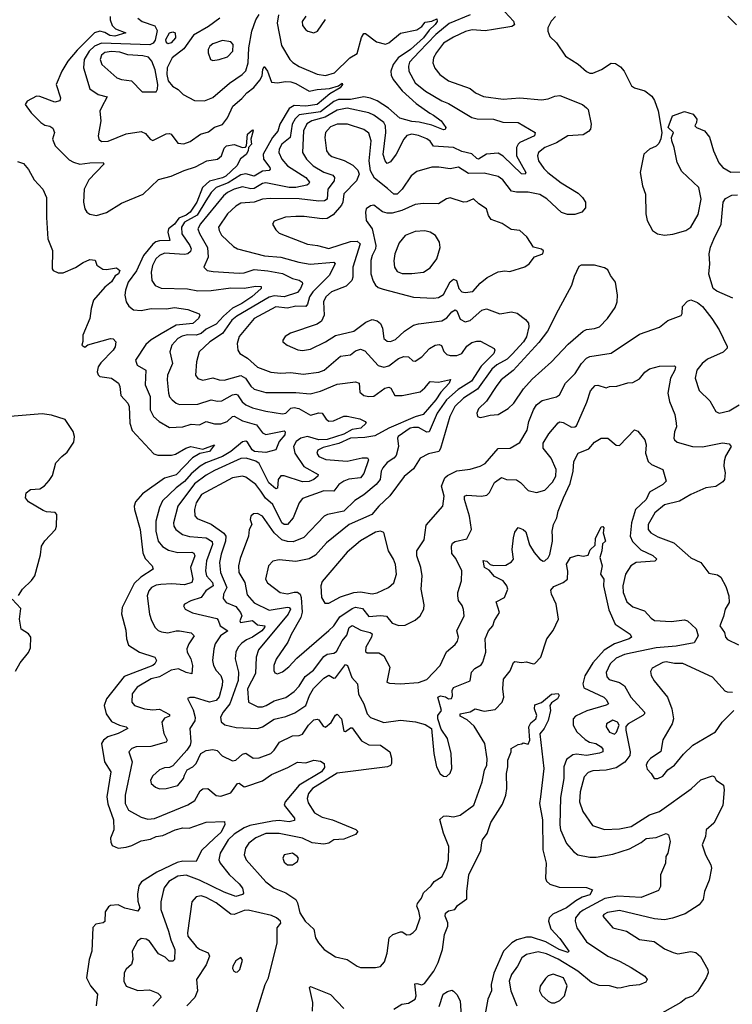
# Model space of a CAD drawing. Extents: x 1468344 to 1613994, y 525695 to 643861.
# Tile 98 of 256: x 1493193 to 1497484, y 624485 to 630415. Entities that reach past the tile are written whole.
import ezdxf

# ---------------------------------------------------------------- set-up
doc = ezdxf.new("R2010")
doc.units = 0

msp = doc.modelspace()

# ---------------------------------------------------------------- linework, layer by layer
at = {"layer": '0CON10XD'}
for points in [[(1496115, 630462.3), (1496167.1, 630407.1), (1496171.4, 630385), (1496155.9, 630374.1), (1496045, 630355.3), (1495995, 630348.6), (1495916.7, 630353.3), (1495876.5, 630343.5), (1495805, 630310), (1495745, 630272.7), (1495702.6, 630217.4), (1495683.8, 630185), (1495681.5, 630155), (1495693.1, 630123.1), (1495721.9, 630085), (1495775, 630047.3), (1495905, 630000), (1495937.5, 629975), (1495985, 629953.3), (1496105, 629937.1), (1496205, 629943.8), (1496335, 629933.1), (1496375, 629938.2), (1496415, 629955.4), (1496445, 629957.7), (1496581.2, 629905), (1496605.8, 629885), (1496615, 629873.3), (1496634.2, 629785.8), (1496629.2, 629755), (1496618.7, 629741.3), (1496585, 629722.5), (1496492.9, 629715), (1496425, 629672.6), (1496354.1, 629645.9), (1496316.4, 629615), (1496310, 629595), (1496316.2, 629565), (1496348.3, 629518.3), (1496373.7, 629493.7), (1496452.4, 629432.4), (1496555, 629370), (1496582, 629345), (1496599.2, 629315), (1496599.1, 629280.9), (1496577.5, 629255), (1496535, 629241.4), (1496491.1, 629241.1), (1496455, 629254.4), (1496366.8, 629336.8), (1496325, 629361.2), (1496255, 629377.1), (1496185, 629375.5), (1496155, 629382.2), (1496101.3, 629451.3), (1496075, 629470), (1495990.2, 629490.3), (1495895, 629489.3), (1495835, 629527.6), (1495785, 629517.7), (1495717.4, 629527.4), (1495673.6, 629526.4), (1495585, 629500.6), (1495550, 629475), (1495496.1, 629395), (1495465, 629363.8), (1495445, 629363.6), (1495407.5, 629397.5), (1495330.3, 629460.3), (1495304.6, 629505), (1495297.5, 629565), (1495310.3, 629685), (1495295, 629732.2), (1495265, 629754), (1495166.2, 629785), (1495103.8, 629786.2), (1495065, 629768.8), (1495033.6, 629735), (1495031.2, 629705), (1495041.2, 629625), (1495054.3, 629604.3), (1495071.7, 629591.7), (1495146.9, 629566.9), (1495199.6, 629539.6), (1495229.8, 629509.7), (1495237.7, 629485), (1495220.4, 629445), (1495144.8, 629365.2), (1495139.6, 629315), (1495131.6, 629298.4), (1495080.4, 629239.6), (1495045, 629218.2), (1495015, 629214.7), (1494905, 629230), (1494855, 629229.5), (1494792.5, 629225), (1494725, 629201.2), (1494714.4, 629184.4), (1494735, 629150), (1494755, 629130), (1494925, 629063.8), (1494985.9, 629055.9), (1495055, 629036.6), (1495185, 629080), (1495225, 629080.5), (1495242.4, 629065), (1495199.1, 628925), (1495198.6, 628865), (1495192.2, 628845), (1495159.3, 628810.7), (1495071.1, 628775), (1495037.3, 628745), (1495022.2, 628715), (1495026.2, 628635), (1495010.5, 628599.5), (1494985, 628580.4), (1494823.7, 628526.3), (1494792.3, 628507.7), (1494777.5, 628485), (1494777.5, 628475), (1494804.4, 628454.4), (1494867, 628427), (1494895, 628422.9), (1494945, 628430.4), (1495034.6, 628475.4), (1495095, 628512.5), (1495205, 628540), (1495277.6, 628592.4), (1495315, 628608.8), (1495345, 628601.5), (1495365.4, 628585.4), (1495377.9, 628557.9), (1495386.5, 628495), (1495405, 628478.2), (1495425, 628476.8), (1495455, 628488.5), (1495510, 628540), (1495565, 628574.4), (1495595, 628583.3), (1495735, 628601.1), (1495765, 628618.8), (1495795, 628654.5), (1495815, 628666.5), (1495825, 628660.8), (1495845, 628612.1), (1495875, 628595.3), (1495905, 628602.9), (1495975, 628664.6), (1496003.8, 628673.8), (1496085, 628644.4), (1496155, 628655.5), (1496188.3, 628648.3), (1496238.9, 628608.9), (1496256.5, 628586.5), (1496258.9, 628565), (1496244.7, 628505), (1496225.8, 628475), (1496159.1, 628400.9), (1496128.9, 628371.1), (1496065, 628336), (1496035, 628311.1), (1495950.2, 628189.8), (1495865, 628135.7), (1495813.9, 628085), (1495782.1, 628025), (1495727.6, 627832.4), (1495716.7, 627813.3), (1495655, 627799.2), (1495605, 627774.4), (1495565, 627709.4), (1495507.1, 627662.9), (1495422.6, 627547.4), (1495354.6, 627485), (1495314.3, 627435.7), (1495176.3, 627373.7), (1495040, 627265), (1494975, 627190), (1494935, 627166.9), (1494855, 627151.1), (1494755, 627161.1), (1494716.3, 627153.7), (1494691.9, 627125), (1494673.5, 627045), (1494685, 627022.5), (1494760.8, 626965), (1494805, 626956.6), (1494845, 626967), (1494865, 626966.2), (1494880.8, 626955), (1494888.8, 626935), (1494892.9, 626847.1), (1494885.7, 626814.3), (1494827.6, 626712.4), (1494808.5, 626665), (1494736.3, 626563.7), (1494724.1, 626525), (1494722.7, 626495), (1494730.2, 626480.2), (1494745, 626475.5), (1494775, 626486.5), (1494813.1, 626516.9), (1494861.2, 626568.8), (1495054.8, 626735.2), (1495083.8, 626765), (1495120.8, 626819.2), (1495195, 626869.6), (1495215, 626877), (1495257.9, 626867.9), (1495295, 626820), (1495365, 626826.7), (1495401.9, 626821.9), (1495435, 626779.4), (1495475, 626765.7), (1495515, 626767.5), (1495575, 626797.8), (1495604.6, 626825.4), (1495625.5, 626864.5), (1495629.1, 626890.9), (1495610, 626985), (1495617.1, 627065), (1495607.5, 627115), (1495584, 627185), (1495584.6, 627215), (1495628.7, 627281.3), (1495640, 627370), (1495741.1, 627485), (1495747.9, 627545), (1495733.2, 627605), (1495753.6, 627655), (1495769.6, 627670.4), (1495825, 627698.8), (1495905, 627707.3), (1495965, 627726.4), (1495995, 627742.9), (1496075, 627832.5), (1496145.4, 627834.6), (1496205, 627868.6), (1496248, 627942), (1496258.2, 627995), (1496285.9, 628065), (1496304.1, 628095), (1496338.8, 628121.2), (1496425, 628143.6), (1496443.1, 628155), (1496480, 628225), (1496537.7, 628285), (1496575.4, 628345), (1496605, 628376.9), (1496625, 628386.7), (1496755, 628407.5), (1496925, 628520), (1497045, 628564), (1497095, 628603.8), (1497175, 628633.3), (1497182.5, 628645), (1497183.3, 628686.7), (1497215, 628720), (1497235, 628727.5), (1497275, 628712.5), (1497305, 628686.7), (1497361.2, 628615), (1497405, 628546.2), (1497453, 628447), (1497452.5, 628437.5), (1497428.3, 628411.7), (1497335, 628370), (1497302.9, 628345), (1497270, 628305), (1497260.5, 628255), (1497285, 628182.5), (1497349, 628119), (1497385, 628055.5), (1497405, 628045.4), (1497465, 628059.6), (1497525, 628094.5)], [(1493904.4, 630425), (1493931.4, 630405), (1494007.4, 630377.4), (1494020.4, 630350.4), (1494009, 630291), (1493996, 630274), (1493975.8, 630264.2), (1493685.8, 630274.2), (1493643.5, 630256.5), (1493611, 630225), (1493581.3, 630175), (1493576.4, 630125), (1493615, 629998), (1493665, 629964.4), (1493720.6, 629950.6), (1493684.8, 629885.2), (1493676.3, 629863.7), (1493680.9, 629805), (1493664.5, 629715), (1493670.5, 629695), (1493685, 629681.8), (1493725, 629682.7), (1493835, 629727.3), (1493925, 629742.5), (1493949.6, 629729.6), (1493978, 629695), (1493995, 629687.5), (1494075, 629726.7), (1494095, 629730), (1494105.8, 629725), (1494145, 629671.4), (1494182, 629668), (1494219.2, 629680.8), (1494282.5, 629725), (1494329.6, 629740.4), (1494365, 629768.5), (1494415, 629782.9), (1494445, 629824.3), (1494476.2, 629895), (1494530.1, 629939.9), (1494559.7, 629975), (1494603.6, 630006.4), (1494639.2, 630050.8), (1494652.5, 630077.5), (1494656.4, 630115), (1494665, 630132.5), (1494685.9, 630105), (1494708.7, 630038.7), (1494745, 630035.3), (1494792.9, 630042.9), (1494825, 630041.6), (1494855, 630031.2), (1494935, 629984.3), (1494985, 629995.2), (1495059.1, 630000.9), (1495112.4, 630017.6), (1495135, 630032.5), (1495137.5, 630025), (1495122.5, 630005), (1495060.6, 629969.4), (1494985, 629904.3), (1494915, 629893.2), (1494845, 629898.3), (1494815, 629880), (1494760, 629785), (1494746.9, 629743.1), (1494715.1, 629704.9), (1494659, 629605), (1494660.5, 629575), (1494699.1, 629525), (1494701.8, 629515), (1494695, 629506.7), (1494655, 629502.7), (1494605, 629473.1), (1494555, 629487.6), (1494525, 629480.2), (1494447.8, 629432.2), (1494375.2, 629405), (1494345.6, 629374.4), (1494314.5, 629325), (1494262.1, 629237.9), (1494185.6, 629195), (1494167.4, 629165), (1494169.8, 629125), (1494217.1, 629055), (1494225.2, 629035), (1494222, 629018), (1494205, 629005.7), (1494185, 629001.5), (1494065, 629008.6), (1494033.8, 628995), (1494012.2, 628975), (1493991.8, 628935), (1493984.5, 628895), (1493987.8, 628845), (1494008, 628815), (1494045, 628797.9), (1494203.6, 628793.6), (1494265, 628782.5), (1494345, 628784.7), (1494465, 628799.3), (1494545, 628798.6), (1494615, 628809.7), (1494647.4, 628807.4), (1494647.3, 628795), (1494591.2, 628745), (1494530.3, 628705), (1494475, 628677.7), (1494420.4, 628629.6), (1494375, 628581.5), (1494315, 628550.2), (1494285, 628525.2), (1494255, 628515.7), (1494203.7, 628516.3), (1494170.9, 628509.1), (1494145.8, 628494.2), (1494108.5, 628455), (1494096.9, 628415), (1494112.4, 628345), (1494083.8, 628275), (1494080.8, 628245), (1494088.8, 628165), (1494095, 628144.2), (1494110.6, 628125), (1494134.2, 628105), (1494155, 628097.9), (1494265, 628099.4), (1494345, 628125.3), (1494385, 628116.7), (1494410.5, 628119.5), (1494474.1, 628155.9), (1494495, 628158.8), (1494505, 628154.6), (1494532.9, 628112.9), (1494554.5, 628094.5), (1494595, 628077.2), (1494675, 628057.5), (1494775, 628040.7), (1494795, 628046), (1494825, 628075.3), (1494845, 628078.9), (1494873.1, 628073.1), (1494945, 628033.8), (1494995, 628046.8), (1495014.6, 628044.6), (1495039.1, 628009.1), (1495055, 627997.8), (1495082, 627998), (1495145, 628026.7), (1495165, 628027.3), (1495240.8, 628010.8), (1495273.3, 627995), (1495280, 627985), (1495246.2, 627955), (1495195, 627947.1), (1495145, 627918.5), (1495045, 627886.4), (1494995, 627885.1), (1494925, 627903.8), (1494885.4, 627894.6), (1494858.2, 627875), (1494841, 627845), (1494849.3, 627805), (1494903.8, 627723.8), (1494990, 627675), (1494988.6, 627665), (1494964.5, 627645), (1494935, 627633), (1494895, 627631.6), (1494785, 627667.1), (1494765, 627667.5), (1494749.7, 627645), (1494745, 627593.8), (1494735, 627588.9), (1494693, 627625), (1494635, 627742.8), (1494615, 627755.9), (1494556, 627775), (1494525, 627772), (1494365, 627699.8), (1494315, 627672.6), (1494245, 627618.7), (1494145.3, 627485), (1494119.2, 627385), (1494121.3, 627365), (1494134, 627344), (1494173.5, 627313.5), (1494215, 627301.6), (1494315, 627293.8), (1494352.2, 627272.2), (1494354.1, 627255), (1494318.1, 627155), (1494311.1, 627095), (1494318.6, 627065), (1494353.9, 627025), (1494357, 627005), (1494314.3, 626975), (1494285, 626935.3), (1494224.2, 626915.8), (1494186.2, 626895), (1494178.8, 626885), (1494190, 626865), (1494232.9, 626842.9), (1494379.1, 626809.1), (1494388.8, 626798.8), (1494400, 626765), (1494446.9, 626735), (1494402.4, 626705), (1494370.9, 626655), (1494362.5, 626625), (1494354.7, 626555), (1494359.6, 626525), (1494375, 626495.7), (1494404.2, 626464.2), (1494414.6, 626435), (1494412.9, 626405), (1494395, 626335.7), (1494375.6, 626315), (1494335.8, 626304.2), (1494245, 626331.9), (1494216.7, 626333.3), (1494203.3, 626326.7), (1494237.7, 626257.7), (1494248.8, 626211.2), (1494247, 626193), (1494217.9, 626145), (1494223.9, 626065), (1494220.4, 626045), (1494200, 626015), (1494115, 625921.9), (1494095, 625911.5), (1494065, 625909.6), (1494035, 625897.9), (1493995, 625860.5), (1493981.1, 625835), (1493984.6, 625814.6), (1494011.7, 625791.7), (1494035, 625783.3), (1494074.4, 625784.4), (1494145, 625803.1), (1494178.9, 625845), (1494185.4, 625864.6), (1494202.3, 625897.7), (1494235, 625914.6), (1494255, 625934.6), (1494284.6, 625995), (1494315, 626013.1), (1494355, 626020.4), (1494383, 626013), (1494412, 625982), (1494475, 625951.1), (1494495, 625955.6), (1494535, 625991.4), (1494555, 625996.9), (1494597.8, 625967.8), (1494635, 625968.5), (1494705.2, 625994.8), (1494726, 626015), (1494756.6, 626063.4), (1494835, 626100.9), (1494875, 626103.1), (1494895, 626112.3), (1494931.9, 626165), (1494965, 626197.1), (1494985, 626202.2), (1494995, 626198.6), (1495020.3, 626160.3), (1495035, 626154.6), (1495067.5, 626182.5), (1495095, 626227.1), (1495105, 626232.9), (1495130.9, 626205), (1495145, 626130), (1495155, 626127.1), (1495185, 626150.8), (1495195, 626149.2), (1495250.8, 626070.8), (1495295, 626047.5), (1495365.7, 626045), (1495421.2, 626005), (1495432.3, 625967.7), (1495432.5, 625935), (1495425, 625922.5), (1495407.5, 625915), (1495104.1, 625875.9), (1494956.1, 625785), (1494931.6, 625755), (1494924.7, 625725), (1494929.1, 625699.1), (1494967.7, 625637.7), (1495015, 625611.1), (1495075.6, 625595.6), (1495217.2, 625537.2), (1495229.2, 625525), (1495215, 625507.1), (1495145, 625480), (1495085, 625476), (1495054.7, 625455.3), (1495025, 625448.9), (1494955, 625457.4), (1494895, 625484.8), (1494755, 625513.2), (1494675, 625512.5), (1494615, 625487.4), (1494573.1, 625455), (1494553.2, 625425), (1494544.6, 625385), (1494556.5, 625355), (1494675, 625221.5), (1494725.6, 625185), (1494795.7, 625155.7), (1494856.7, 625115), (1494866.7, 625095), (1494880, 625035), (1494911.2, 624985), (1494965, 624936.7), (1494974.4, 624885), (1494991.4, 624855), (1495026, 624815), (1495095, 624771.4), (1495165, 624754.2), (1495224.5, 624714.5), (1495245, 624707.1), (1495335, 624705.7), (1495365, 624712.5), (1495388.9, 624741.1), (1495406.3, 624793.7), (1495418, 624885), (1495440, 624905), (1495485, 624920.8), (1495495, 624922), (1495525, 624904), (1495545, 624906), (1495563.2, 624916.8), (1495579.4, 624935), (1495604.5, 625005), (1495596.6, 625046.6), (1495583.3, 625075), (1495587.6, 625092.4), (1495611.4, 625125), (1495625, 625156.2), (1495671.1, 625198.9), (1495687.8, 625225), (1495737.1, 625255), (1495762.1, 625307.9), (1495774.5, 625355), (1495777.5, 625435), (1495745.4, 625515), (1495722.4, 625597.6), (1495745, 625617.5), (1495765, 625620.8), (1495805, 625614.6), (1495845, 625623.6), (1495926.5, 625685), (1495978.5, 625825), (1495992.2, 625895), (1496005.5, 625925), (1496007.6, 625962.4), (1495993.8, 626055), (1495929.3, 626159.3), (1495887.2, 626197.2), (1495845, 626220.9), (1495844.6, 626235), (1495904.5, 626245.5), (1495935, 626265.3), (1495989.3, 626249.3), (1496055, 626260), (1496097.5, 626305), (1496108.8, 626335), (1496101.8, 626385), (1496106.7, 626443.3), (1496146.6, 626493.4), (1496165.7, 626544.3), (1496175, 626550), (1496215, 626544.2), (1496245, 626547.5), (1496285, 626536), (1496295, 626538), (1496331.2, 626575), (1496367.1, 626685), (1496405, 626735.7), (1496438, 626805), (1496423.1, 626895), (1496394.2, 626955), (1496390.3, 626979.7), (1496408.5, 627001.5), (1496466, 627025), (1496491.4, 627045), (1496494.4, 627094.4), (1496485.8, 627135), (1496510, 627175), (1496555, 627190), (1496585, 627183.3), (1496615, 627190), (1496627.8, 627222.2), (1496658.9, 627251.1), (1496659.4, 627290.6), (1496695, 627361.4), (1496705, 627361.9), (1496710.5, 627355), (1496706.2, 627325), (1496719.4, 627275), (1496702, 627258), (1496698, 627215), (1496685.7, 627175), (1496700, 627125), (1496690.6, 627075), (1496709.4, 627045), (1496708.9, 627005), (1496739.7, 626859.7), (1496778.9, 626775), (1496868.8, 626715), (1496876.2, 626695), (1496863.3, 626685), (1496775, 626655.3), (1496711.7, 626618.3), (1496645, 626541.3), (1496595, 626463.3), (1496584.1, 626415), (1496590.6, 626390.6), (1496710, 626335), (1496725, 626321.1), (1496738.1, 626295), (1496723.9, 626286.1), (1496607.2, 626252.8), (1496540.2, 626219.8), (1496525.4, 626204.6), (1496525.5, 626165), (1496546.8, 626126.8), (1496598.8, 626078.8), (1496623.7, 626063.7), (1496661.9, 626055), (1496695, 626035.8), (1496705, 626022), (1496704.5, 626005), (1496685, 625996.5), (1496605, 625982.7), (1496545, 625990.6), (1496523, 625987), (1496485, 625958.5), (1496468.6, 625915), (1496469, 625845), (1496449.6, 625729.6), (1496444.7, 625565), (1496449.7, 625535), (1496485, 625454.2), (1496528, 625405), (1496553.8, 625385), (1496625, 625370.4), (1496665, 625370.6), (1496765, 625388.4), (1496865, 625421.2), (1496935, 625458.5), (1496966.1, 625483.9), (1497025, 625489.6), (1497085, 625514.2), (1497098.8, 625505), (1497110.5, 625465), (1497094.7, 625395.3), (1497084.4, 625375), (1497081.8, 625335), (1497051.1, 625265), (1497050.5, 625195), (1497039.8, 625170.2), (1496935, 625127.1), (1496795, 625136.3), (1496717.1, 625122.9), (1496585, 625051), (1496563.3, 625035), (1496539.6, 625005), (1496537.3, 624985), (1496548.5, 624945), (1496605, 624860.8), (1496733.7, 624773.7), (1496805, 624745.4), (1496875, 624706.9), (1496956.7, 624655), (1496971.2, 624635), (1496962.3, 624617.7), (1496925, 624601.1), (1496865, 624596.8), (1496815, 624584.4), (1496795, 624582.5), (1496744.6, 624595.4), (1496683, 624597)], [(1493738.4, 630435), (1493737.7, 630415), (1493750.3, 630380.3), (1493770.5, 630360.5), (1493831.2, 630335), (1493765, 630315.2), (1493735, 630320.7), (1493705, 630337.6), (1493675, 630345.6), (1493643.5, 630336.5)], [(1494398.1, 630425), (1494330.5, 630375), (1494238.9, 630321.1), (1494180.5, 630239.5), (1494111.8, 630185), (1494081.6, 630125), (1494079.7, 630085), (1494086.9, 630046.9), (1494112.9, 630015), (1494146.2, 629995), (1494177.5, 629965), (1494245, 629928.1), (1494305, 629925.5), (1494355, 629947.1), (1494457, 630033), (1494533.4, 630085), (1494555, 630107.7), (1494568.8, 630155), (1494572.3, 630245), (1494590, 630345), (1494614, 630415), (1494635, 630447.1)], [(1494750.9, 630445), (1494743.4, 630395), (1494768.6, 630258.6), (1494819.6, 630175), (1494836.7, 630156.7), (1494875, 630132.8), (1494985, 630087.5), (1495035, 630078.4), (1495087.8, 630095), (1495180.8, 630185), (1495225, 630210.6), (1495251.7, 630308.3), (1495265, 630331.9), (1495275, 630332.2), (1495340.7, 630280.7), (1495395, 630267.5), (1495415, 630276.2), (1495485, 630334.6), (1495585, 630354.6), (1495615.2, 630374.8), (1495635, 630400.6), (1495675, 630406.2), (1495705, 630420), (1495706.8, 630405), (1495695, 630385.6), (1495658.5, 630351.5), (1495624, 630305), (1495545.4, 630234.6), (1495471.8, 630185), (1495441, 630145), (1495428.4, 630105), (1495430.1, 630080.1), (1495441.4, 630055), (1495495.6, 629985.6), (1495580, 629910), (1495661.8, 629851.8), (1495685, 629840.9), (1495731.1, 629805), (1495758.1, 629765), (1495755.4, 629754.6), (1495745, 629751.8), (1495675, 629779.1), (1495598.7, 629798.7), (1495555, 629801.1), (1495481.5, 629821.5), (1495412.8, 629882.8), (1495345, 629925.7), (1495305, 629943.3), (1495265, 629950.2), (1495185.5, 629934.5), (1495113.5, 629935), (1495085, 629921.9), (1495005, 629859.3), (1494875, 629842.4), (1494851.6, 629818.4), (1494833.4, 629785), (1494820.7, 629705), (1494772.3, 629665), (1494755.3, 629635), (1494752.6, 629615), (1494772, 629575), (1494806, 629535), (1494915.5, 629465), (1494937.2, 629437.2), (1494932.5, 629425), (1494921.3, 629418.7), (1494855, 629404.4), (1494815, 629404.8), (1494675, 629433.1), (1494655, 629428.4), (1494605, 629397.6), (1494585, 629395.9), (1494535, 629408.1), (1494484.7, 629394.7), (1494445.1, 629374.9), (1494420.8, 629355), (1494280.8, 629185), (1494265.9, 629155), (1494275, 629126.7), (1494323.4, 629043.4), (1494328.1, 628985), (1494302.5, 628925), (1494321.2, 628905), (1494357.4, 628897.4), (1494515, 628887.8), (1494545, 628890.7), (1494605, 628909.8), (1494688, 628902), (1494775, 628885.8), (1494835, 628855.3), (1494875.3, 628845.3), (1494894, 628835), (1494895.5, 628825), (1494883.2, 628795), (1494865, 628772), (1494785, 628745.9), (1494725, 628751), (1494695.6, 628744.4), (1494500.6, 628629.4), (1494469.6, 628605), (1494414.9, 628525.1), (1494336.9, 628475), (1494272.7, 628415), (1494257.7, 628355), (1494251.9, 628275), (1494265, 628253.3), (1494295, 628242.9), (1494355, 628258.5), (1494395, 628246.4), (1494425, 628244.6), (1494525, 628271.4), (1494552.1, 628255), (1494585, 628207.1), (1494605, 628188.9), (1494675, 628169.4), (1494855, 628169.3), (1494942, 628162), (1495005, 628177.9), (1495105, 628220), (1495215, 628234.6), (1495237.8, 628225), (1495240.9, 628170.9), (1495265, 628150.9), (1495295, 628144.6), (1495325, 628148.5), (1495391.4, 628195), (1495415, 628201.2), (1495427.5, 628195), (1495451.9, 628151.9), (1495495, 628150.6), (1495605, 628174.6), (1495633.2, 628196.8), (1495665, 628236), (1495715, 628230.9), (1495787.3, 628247.3), (1495778.2, 628225), (1495728.4, 628171.6), (1495697.8, 628125), (1495622.2, 628037.8), (1495575, 628023.4), (1495415, 627955.1), (1495332.2, 627907.8), (1495272, 627898), (1495185, 627894.1), (1495115, 627862.6), (1495021, 627839), (1494987.9, 627822.1), (1494981.8, 627805), (1494993.5, 627785), (1495036.5, 627766.5), (1495165, 627756), (1495255, 627776), (1495286.9, 627776.9), (1495294.2, 627764.2), (1495265, 627680.8), (1495244.2, 627655.8), (1495175, 627647.1), (1495144.4, 627635), (1495114.8, 627615.2), (1495085, 627575.4), (1495025, 627577.1), (1494895, 627531.5), (1494875, 627504.2), (1494839.2, 627415), (1494805, 627374.6), (1494785, 627374.7), (1494771.6, 627385), (1494717.2, 627495), (1494673.3, 627533.3), (1494644.6, 627574.6), (1494615, 627615.3), (1494555, 627659.6), (1494535, 627664.7), (1494475, 627655.2), (1494287.7, 627555), (1494255.3, 627505), (1494244.7, 627464.7), (1494247.5, 627427.5), (1494260.6, 627410.6), (1494345, 627376), (1494422.1, 627322.1), (1494435.2, 627305.2), (1494433, 627275), (1494405.2, 627195), (1494396.7, 627145), (1494402.3, 627085), (1494441.1, 626995), (1494419.2, 626955), (1494418.9, 626928.9), (1494436.7, 626905), (1494495, 626881.1), (1494522, 626845), (1494529.7, 626825), (1494517.9, 626795), (1494522.2, 626785), (1494595, 626796.4), (1494625, 626769.5), (1494668.6, 626765), (1494667.8, 626755), (1494650.5, 626735), (1494595, 626695.1), (1494559.5, 626680.5), (1494531, 626659), (1494509.1, 626635), (1494495.3, 626605), (1494490.7, 626565), (1494510.3, 626485), (1494509, 626435), (1494458.1, 626295), (1494417.9, 626245), (1494402.2, 626215), (1494406.7, 626186.7), (1494428.8, 626168.8), (1494497.4, 626152.6), (1494625, 626146.2), (1494655, 626156.2), (1494725, 626202.7), (1494795, 626218.8), (1494850.4, 626239.6), (1494915, 626284.6), (1494937.1, 626345), (1494962.7, 626387.3), (1495025, 626449.2), (1495055, 626466.5), (1495085, 626448.6), (1495095, 626451.9), (1495155, 626531.4), (1495165.9, 626525.9), (1495193.8, 626453.8), (1495226.9, 626415), (1495232.8, 626352.8), (1495265.9, 626295), (1495285, 626234.4), (1495305, 626212.5), (1495385, 626182.5), (1495485.4, 626195.4), (1495576.3, 626186.3), (1495635, 626170.8), (1495673.3, 626145), (1495686, 625995), (1495702.5, 625915), (1495725, 625872), (1495745, 625858.8), (1495763.6, 625856.4), (1495785, 625876.7), (1495795.7, 625905), (1495791.4, 625995), (1495768.8, 626085), (1495731.4, 626141.4), (1495710, 626205), (1495710.8, 626225), (1495732.2, 626255), (1495711.4, 626335), (1495726.8, 626343.2), (1495756.9, 626336.9), (1495775, 626325.5), (1495792.5, 626327.5), (1495798.3, 626341.7), (1495796.2, 626375), (1495805, 626393.3), (1495905, 626432.5), (1495913.3, 626485), (1495933.4, 626506.6), (1495971.5, 626528.5), (1495982.5, 626545), (1496000.4, 626605), (1495996.4, 626685), (1496015.3, 626734.7), (1496041.8, 626765), (1496052.8, 626797.2), (1496081.4, 626845), (1496061.7, 626908.3), (1496111.9, 626935), (1496131.5, 626985), (1496126.5, 627005), (1496103.3, 627035), (1496052, 627062), (1496019.3, 627099.3), (1495990.8, 627115), (1495983, 627157), (1496005, 627153.7), (1496025, 627133.5), (1496045, 627127.4), (1496120.7, 627129.3), (1496155, 627149.5), (1496165.4, 627165), (1496159.2, 627225), (1496165.6, 627295), (1496175, 627327.5), (1496195, 627357.5), (1496225, 627344.5), (1496240.6, 627330.6), (1496263, 627253), (1496291.3, 627205), (1496325, 627165.5), (1496345, 627154.5), (1496355, 627156.5), (1496375, 627173.3), (1496385.6, 627194.4), (1496401.2, 627275), (1496400.2, 627300.3), (1496399.5, 627335), (1496407.6, 627375), (1496428.1, 627415), (1496435.8, 627455), (1496466.9, 627535), (1496507.7, 627622.2), (1496525.4, 627695), (1496529.1, 627755), (1496555.5, 627804.5), (1496619.9, 627830.1), (1496655, 627870), (1496695, 627894.3), (1496735, 627894.2), (1496785, 627852), (1496805, 627850), (1496895, 627944), (1496915, 627937.5), (1496957.8, 627885), (1496965.4, 627855), (1496960.4, 627805), (1496978.2, 627755), (1496996.4, 627736.4), (1497066, 627705), (1497086.1, 627636.1), (1497065.8, 627615), (1496985, 627568.6), (1496965, 627525.7), (1496901.2, 627465), (1496877, 627385), (1496868, 627305), (1496882.4, 627272.4), (1496932.8, 627222.8), (1497005, 627187.3), (1497030, 627165), (1497016.5, 627153.5), (1496905, 627145.7), (1496873.4, 627125), (1496841.2, 627075), (1496824.7, 627005), (1496826.5, 626965), (1496849.3, 626909.3), (1496885, 626878.8), (1496954.4, 626855), (1496995, 626809.5), (1497015, 626796.8), (1497115, 626790.3), (1497195, 626799.4), (1497214.2, 626794.2), (1497265.5, 626745.5), (1497279.2, 626705), (1497255, 626662.5), (1497145, 626641.1), (1497025, 626632.5), (1496880.9, 626600.9), (1496835, 626591.9), (1496785, 626569.5), (1496747.4, 626535), (1496723.4, 626483.4), (1496727.7, 626457.7), (1496741.8, 626441.8), (1496805, 626423.9), (1496835, 626402.9), (1496873.8, 626333.8), (1496955.6, 626245), (1496955.6, 626235), (1496945.7, 626225), (1496856.4, 626173.6), (1496842.9, 626157.1), (1496841.8, 626135), (1496868.1, 626005), (1496867.6, 625982.4), (1496836, 625944), (1496785, 625909.4), (1496725, 625894.1), (1496645, 625890.9), (1496615, 625881.1), (1496592.3, 625855), (1496566.8, 625765), (1496563.8, 625703.8), (1496583.3, 625645), (1496642, 625562), (1496715, 625536.8), (1496805, 625541.2)], [(1495906.4, 630443.6), (1495778.1, 630391.9), (1495698.4, 630325), (1495598.2, 630221.8), (1495540.8, 630159.2), (1495534.2, 630135), (1495535.3, 630105), (1495575, 630035.5), (1495636.2, 629985), (1495735, 629926.4), (1495775, 629910.8), (1495915, 629825.3), (1495948.5, 629818.5), (1496045, 629816.4), (1496101.6, 629798.4), (1496195, 629795.5), (1496297.5, 629735), (1496292.2, 629715), (1496205, 629674.6), (1496193.8, 629665), (1496185.2, 629644.8), (1496184.8, 629594.8), (1496241.2, 629495), (1496235.9, 629484.1), (1496215, 629486.2), (1496105, 629593.8), (1496075, 629611.8), (1496004.1, 629605.9), (1495956, 629575), (1495945, 629578.5), (1495916.2, 629606.2), (1495855, 629620.2), (1495805, 629644.8), (1495685, 629653.3), (1495663.6, 629683.6), (1495645, 629696.9), (1495595, 629717.3), (1495555, 629724.6), (1495525, 629717.1), (1495505, 629696.2), (1495459.6, 629605), (1495425, 629559.4), (1495405, 629549.2), (1495394.2, 629564.2), (1495382.3, 629602.2), (1495397, 629735), (1495394.8, 629775), (1495385.8, 629795), (1495325, 629839.7), (1495295, 629853.7), (1495165, 629882.3), (1495105, 629870.3), (1495031.4, 629828.6), (1494952.1, 629805), (1494922.1, 629787.9), (1494901.3, 629745), (1494895.6, 629614.4), (1494920, 629575), (1494960.8, 629535), (1495025, 629496.2), (1495077.7, 629477.7), (1495089.1, 629465), (1495086.1, 629445), (1495048.1, 629395), (1495045, 629333.5), (1495028.8, 629325), (1494995, 629322.4), (1494875, 629336.6), (1494701.5, 629338.5), (1494655, 629333.2), (1494605, 629315.6), (1494525, 629310.3), (1494495, 629291.8), (1494444.7, 629245), (1494390.5, 629165), (1494393.5, 629145), (1494408.1, 629118.1), (1494479.8, 629049.8), (1494504.6, 629034.6), (1494667, 628993), (1494765, 628985.3), (1494874.6, 628955.4), (1494942.5, 628942.5), (1495084.6, 628954.6), (1495092.7, 628945), (1495057.3, 628875), (1494957.7, 628775), (1494938.4, 628745), (1494925, 628701.1), (1494915, 628687.8), (1494855, 628689.3), (1494805, 628678.5), (1494735, 628685.9), (1494604, 628615), (1494515, 628506), (1494501.8, 628465), (1494506.7, 628425), (1494518.6, 628405), (1494565, 628376.2), (1494625, 628322.5), (1494705, 628291.8), (1494765, 628286.8), (1494825, 628290), (1494899.4, 628279.4), (1494995, 628291.2), (1495027.3, 628305), (1495125, 628389.3), (1495185, 628395.6), (1495215, 628421.5), (1495245, 628430.8), (1495271.4, 628421.4), (1495351.8, 628331.8), (1495385, 628321.8), (1495415, 628331.1), (1495474.4, 628375), (1495505, 628386.7), (1495535, 628385.4), (1495561.1, 628361.1), (1495575, 628357.5), (1495615, 628385.4), (1495661.1, 628435), (1495695, 628454.6), (1495717.8, 628457.8), (1495732.5, 628452.5), (1495746, 628416), (1495765, 628398.9), (1495785, 628392.5), (1495825, 628392.1), (1495854.7, 628405.3), (1495885, 628448.9), (1495915, 628470), (1495945, 628479.1), (1495968.2, 628478.2), (1496050, 628435), (1496054, 628424), (1496047.3, 628405), (1495971.4, 628328.6), (1495913.1, 628236.9), (1495832.2, 628187.8), (1495763.7, 628126.3), (1495706.2, 628045), (1495658.1, 627931.9), (1495645, 627930.6), (1495595, 627958.3), (1495565, 627959.5), (1495545, 627954.8), (1495472.7, 627905), (1495468.8, 627895), (1495474.7, 627845), (1495459, 627791), (1495446, 627774), (1495405, 627747.7), (1495379.1, 627715), (1495369.4, 627695), (1495362.6, 627645), (1495340, 627615), (1495265, 627553.1), (1495210.7, 627519.3), (1495145, 627454.2), (1495045.4, 627434.6), (1495025.4, 627424.6), (1494904, 627296), (1494839.5, 627270.5), (1494805, 627272), (1494772, 627282), (1494724.5, 627324.5), (1494654.7, 627424.7), (1494625, 627441.1), (1494601.3, 627438.7), (1494584, 627425), (1494580, 627405), (1494590.6, 627375), (1494575.6, 627345), (1494570.8, 627305), (1494520.1, 627169.9), (1494510.4, 627125), (1494513.2, 627085), (1494549.5, 627025), (1494561.7, 626951.7), (1494605, 626902.3), (1494695, 626858.9), (1494806, 626876), (1494815.6, 626875), (1494822.8, 626865), (1494809.8, 626835), (1494630.5, 626619.5), (1494617.4, 626575), (1494613.2, 626476.8), (1494565.4, 626385), (1494570, 626305), (1494626, 626276), (1494655, 626275.9), (1494677.8, 626285), (1494725, 626313.2), (1494795, 626332.9), (1494845, 626368.4), (1494875, 626400), (1494911.4, 626458.6), (1494962, 626498), (1495025, 626578.8), (1495045, 626593.9), (1495085, 626599.7), (1495100.4, 626609.6), (1495135, 626673.8), (1495162.6, 626707.4), (1495177.1, 626755), (1495195, 626767.1), (1495247.5, 626737.5), (1495303.4, 626723.4), (1495315.3, 626715.3), (1495310.9, 626695), (1495277.7, 626635), (1495275, 626610), (1495285, 626602.2), (1495355, 626602.5), (1495385, 626584), (1495422.4, 626515), (1495404, 626425), (1495418.8, 626418.8), (1495484.4, 626414.4), (1495595, 626423.3), (1495645, 626440.5), (1495723.8, 626526.2), (1495762.3, 626607.8), (1495815, 626651.9), (1495829.1, 626670.9), (1495834.7, 626695), (1495826.1, 626735), (1495868.8, 626825), (1495865, 626863.3), (1495856.9, 626886.9), (1495836, 626916), (1495830.4, 626945), (1495831.1, 626965), (1495852.3, 627035), (1495854.6, 627095), (1495819.1, 627169.1), (1495795, 627200), (1495792.5, 627245), (1495798.7, 627261.3), (1495815, 627271.9), (1495885, 627289.2), (1495914.3, 627345), (1495901.2, 627425), (1495871.2, 627525), (1495871.1, 627545), (1495885, 627551.5), (1495974.6, 627545.4), (1496005, 627551.8), (1496022.7, 627567.3), (1496052, 627628), (1496095, 627656.7), (1496125, 627646.5), (1496185, 627642.7), (1496207.6, 627627.6), (1496255, 627579.1), (1496305, 627566.9), (1496355, 627581.1), (1496400.9, 627629.1), (1496420.4, 627665), (1496422.7, 627705), (1496393.1, 627775), (1496345.3, 627835), (1496345.9, 627865), (1496380, 627920), (1496435, 627987.5), (1496445, 627992.1), (1496465, 627988), (1496515, 627961.1), (1496535, 627962.2), (1496545, 627969.4), (1496608.9, 628111.1), (1496630.7, 628179.3), (1496657.6, 628212.4), (1496675, 628214.5), (1496725, 628196.9), (1496745, 628206.4), (1496787.9, 628207.9), (1496855, 628226.9), (1496885, 628229.2), (1496925, 628251.4), (1496958.1, 628291.9), (1496985, 628311.5), (1497045, 628327.5), (1497135, 628331.2), (1497141.2, 628325), (1497136.9, 628305), (1497112.2, 628255), (1497096.2, 628165), (1497104.7, 628114.7), (1497137.6, 628037.6), (1497145.4, 627985.4), (1497146.9, 627963.1), (1497136.3, 627933.7), (1497132.2, 627895), (1497135, 627883.8), (1497151.3, 627871.3), (1497245, 627844.1), (1497305, 627842.9), (1497425, 627866.5), (1497465, 627860), (1497476.7, 627845), (1497443.8, 627786.2), (1497435, 627756.7), (1497433.8, 627725), (1497441.5, 627685), (1497436.2, 627645), (1497427.7, 627632.3), (1497385, 627603.1), (1497325, 627594.5), (1497233.8, 627556.2), (1497165.2, 627514.8), (1497075, 627492.2), (1497018.1, 627445), (1496977.3, 627375), (1496978.2, 627345), (1496993.9, 627323.9), (1497035, 627300.4), (1497131.1, 627265), (1497233.4, 627173.4), (1497295, 627145.8), (1497324.2, 627105), (1497342.3, 627082.3), (1497395, 627071.2), (1497415, 627056.7), (1497445, 627000.8), (1497463.7, 626945), (1497464.1, 626905), (1497441.1, 626865), (1497430.5, 626819.5), (1497407.8, 626765), (1497437.3, 626725), (1497443.1, 626695), (1497455, 626682.1), (1497520.3, 626650.3)], [(1494915, 630436), (1494893.1, 630405), (1494895, 630380), (1494915, 630354), (1494927.5, 630345), (1494965, 630336.2), (1494986.7, 630345), (1495034.1, 630415.9)], [(1496420, 630435), (1496393.9, 630406.1), (1496373.6, 630366.4), (1496373.3, 630345), (1496384.4, 630314.4), (1496425.6, 630275.6), (1496478.8, 630195), (1496555, 630146.7), (1496605, 630102.5), (1496625, 630092.9), (1496645, 630093.1), (1496696.7, 630115), (1496755, 630154), (1496780.9, 630150.9), (1496810.3, 630130.3), (1496832.5, 630105), (1496876.8, 630016.8), (1496895, 630004.4), (1496956.9, 629986.9), (1496998.6, 629955), (1497015, 629928.8), (1497036.7, 629866.7), (1497059.1, 629735), (1497052.6, 629697.4), (1497040.5, 629669.5), (1497026.1, 629653.9), (1496984.5, 629635.5), (1496950.8, 629605), (1496930, 629495), (1496943.1, 629415), (1496961.4, 629365), (1496964, 629245), (1496971.2, 629205), (1497003.8, 629145), (1497034, 629125), (1497075, 629117.2)], [(1497508.8, 630385), (1497456.8, 630436.8)], [(1493643.5, 630336.5), (1493538.1, 630231.9), (1493482.5, 630165), (1493447.3, 630105), (1493413.3, 630025), (1493439.2, 629945), (1493434, 629926), (1493405, 629918.6), (1493315, 629952), (1493295, 629953.8), (1493238, 629925), (1493226, 629905), (1493261.5, 629855), (1493320.6, 629795), (1493345, 629780), (1493375, 629774.3), (1493391.7, 629761.7), (1493401.9, 629735), (1493390, 629695), (1493405.8, 629655), (1493490.4, 629570.4), (1493516, 629556), (1493555.3, 629545.3), (1493616.2, 629553.8), (1493695.7, 629555), (1493698.9, 629545), (1493608.8, 629451.2), (1493581.9, 629395), (1493577.1, 629315), (1493584.2, 629275), (1493598, 629255), (1493615, 629244.4), (1493655, 629235.6), (1493715, 629254.2), (1493805, 629310), (1493936.6, 629363.4), (1494028.3, 629451.7), (1494105, 629472.2), (1494182.4, 629507.6), (1494252.2, 629527.8), (1494320.8, 629565), (1494385, 629575.3), (1494409, 629595), (1494425, 629641.3), (1494438.8, 629655), (1494485, 629663.4), (1494535, 629645.7), (1494552.5, 629647.5), (1494558.8, 629655), (1494563.9, 629725), (1494595, 629751.2), (1494598.6, 629745), (1494585.6, 629695), (1494589.1, 629665), (1494570, 629645), (1494568.9, 629625), (1494556.9, 629603.1), (1494522.3, 629577.7), (1494499.5, 629535), (1494435, 629473), (1494415, 629462.7), (1494335, 629442.5), (1494294.6, 629404.6), (1494258.6, 629315), (1494218.8, 629255), (1494195, 629237), (1494151.1, 629218.9), (1494125, 629183.7), (1494089.3, 629155), (1494084.4, 629135), (1494096.2, 629085), (1494035, 629083.3), (1494013, 629077), (1493995, 629063.8), (1493939.1, 628995), (1493896.7, 628903.3), (1493846.9, 628835), (1493829.1, 628785), (1493825.3, 628755), (1493834.7, 628714.7), (1493850.3, 628690.3), (1493878.5, 628668.5), (1493925, 628663.1), (1493985.3, 628674.7), (1494076.8, 628673.2), (1494125, 628681.1), (1494205, 628669.4), (1494273.3, 628643.3), (1494277.5, 628635), (1494270, 628615), (1494235, 628585.5), (1494135, 628574.8), (1494045, 628522), (1493985, 628487.5), (1493951.7, 628458.3), (1493891.1, 628365), (1493900, 628335), (1493951.9, 628305), (1493948.1, 628215), (1493977.9, 628145), (1493978.8, 628065), (1493997.9, 628025), (1494032.2, 627995), (1494095, 627958.5), (1494175, 627962.2), (1494225, 627978), (1494275.4, 627974.6), (1494315, 627995.5), (1494365, 627980), (1494405, 627980.8), (1494442.3, 627995), (1494475, 628024.7), (1494485, 628026.6), (1494535, 627999.8), (1494618.9, 627975), (1494655, 627927.5), (1494675, 627916.6), (1494785, 627939.3), (1494792.1, 627932.1), (1494789.4, 627915), (1494756.2, 627875), (1494735, 627824.3), (1494675, 627808.2), (1494606.7, 627815), (1494593.5, 627825), (1494565, 627871.1), (1494555, 627876.7), (1494535, 627872.5), (1494465.1, 627814.9), (1494413.8, 627785), (1494313.8, 627746.2), (1494278.8, 627725), (1494225, 627679.6), (1494185, 627633.5), (1494134.2, 627595.8), (1494052.3, 627517.7), (1494033.8, 627476.2), (1494011.9, 627395), (1494012.9, 627335), (1494026.2, 627275), (1494052.3, 627242.3), (1494089.4, 627219.4), (1494145, 627206.2), (1494228.6, 627208.6), (1494242.5, 627202.5), (1494247.8, 627185), (1494221.9, 627115), (1494236.5, 627045), (1494228.9, 627025), (1494185, 627011.3), (1494108.1, 627018.1), (1494043.3, 627013.3), (1494015, 627009.8), (1493987.5, 626995), (1493969.7, 626975), (1493960.3, 626945), (1493974, 626834), (1493986, 626796), (1494009.1, 626755), (1494026.4, 626736.4), (1494047.7, 626727.8), (1494085, 626721.1), (1494135, 626734.2), (1494155, 626733.7), (1494225, 626721.8), (1494242.9, 626705), (1494210.7, 626655), (1494199.3, 626625), (1494201.8, 626605), (1494223.4, 626565), (1494234.1, 626525), (1494228.8, 626475), (1494195, 626482.7), (1494148.8, 626505), (1494105, 626498.1), (1494035, 626457.9), (1493984.5, 626445), (1493900.5, 626395), (1493870, 626355), (1493868.5, 626305), (1493885, 626283.8), (1493945, 626263.6), (1493995, 626258.2), (1494035, 626261.4), (1494095, 626230), (1494095, 626220.6), (1494065, 626208.2), (1494048.9, 626185), (1494057.6, 626135), (1494060.8, 626115), (1494080.9, 626075), (1494075, 626062.7), (1493983.1, 626036.9), (1493895, 626035.3), (1493869.2, 626025), (1493849.4, 626005), (1493870.8, 625945), (1493827.7, 625745), (1493827.6, 625695), (1493847.5, 625655), (1493925, 625611.5), (1493965, 625600.4), (1494005, 625604.7), (1494205, 625686.8), (1494248.5, 625711.5), (1494280, 625770), (1494295, 625782.7), (1494325, 625783.9), (1494375, 625743.2), (1494405, 625738.8), (1494465, 625759.2), (1494505, 625815.4), (1494515, 625816.5), (1494545, 625795.4), (1494555, 625796.7), (1494655, 625831.2), (1494709.8, 625869.8), (1494808.5, 625911.5), (1494865, 625943.6), (1494915, 625938.8), (1494965, 625954.2), (1495005, 625949.4), (1495025.8, 625935), (1495028.3, 625911.7), (1495010, 625885), (1494875.8, 625804.2), (1494791.1, 625705), (1494785.5, 625685), (1494846.9, 625605), (1494848.1, 625591.9), (1494815.9, 625584.1), (1494755, 625591), (1494715, 625587.9), (1494578.8, 625561.2), (1494545, 625547.8), (1494485, 625509.8), (1494448.4, 625475), (1494399.3, 625395), (1494391.5, 625355), (1494400.9, 625335), (1494455, 625266.4), (1494515, 625210.4), (1494533.6, 625185), (1494540, 625155), (1494534.5, 625145.5), (1494495, 625133.2), (1494425, 625159.3), (1494275, 625233.3), (1494195, 625261.7), (1494145, 625257.2), (1494091.8, 625225), (1494063.6, 625186.4), (1494056, 625164), (1494042.6, 625102.6), (1494042.9, 625055), (1494089.6, 624925), (1494102.1, 624872.1), (1494127.3, 624815), (1494124.4, 624755), (1494115, 624744.6), (1494092.9, 624745), (1494068.7, 624768.7), (1494029.1, 624789.1), (1493975, 624865.3), (1493955, 624876.9), (1493925, 624881.2), (1493901.5, 624865), (1493870.6, 624805), (1493873.8, 624755), (1493866, 624725), (1493833.2, 624696.8), (1493822.7, 624675), (1493819.3, 624625), (1493835, 624594.4), (1493905, 624567.7), (1493975, 624571.3), (1494025, 624551.5), (1494041.5, 624535), (1494043.3, 624525), (1493995, 624474.4)], [(1494085, 630270), (1494075, 630281.1), (1494072.7, 630295), (1494095, 630335.7), (1494115, 630342.5), (1494128.6, 630335), (1494130.3, 630305), (1494105, 630274.8), (1494085, 630270)], [(1494355, 630169.2), (1494395, 630174.3), (1494445, 630190.6), (1494475.8, 630225), (1494477.5, 630265), (1494465, 630282.5), (1494415, 630290), (1494355, 630270), (1494337.5, 630255), (1494328.6, 630235), (1494328.1, 630215), (1494342, 630175), (1494355, 630169.2)], [(1493930.8, 629980.8), (1494015, 629981.2), (1494023.1, 629996.9), (1494025.4, 630025.4), (1494007.7, 630112.3), (1493988.9, 630165), (1493968.5, 630188.5), (1493935, 630197.8), (1493845, 630202.5), (1493795, 630219.4), (1493745, 630224.3), (1493705, 630217.4), (1493685, 630200.5), (1493677.2, 630175), (1493686.9, 630145), (1493778.6, 630065), (1493805, 630053.8), (1493866, 630046), (1493930.8, 629980.8)], [(1497075, 629117.2), (1497125, 629123.1), (1497205, 629145.6), (1497233.9, 629166.1), (1497279.1, 629240.9), (1497297.1, 629335), (1497281.8, 629405), (1497180.7, 629500.7), (1497152, 629555), (1497133.3, 629645), (1497118.8, 629685), (1497116.7, 629705), (1497130, 629735), (1497096.7, 629765), (1497123.6, 629836.4), (1497195, 629862.5), (1497247.5, 629845), (1497270, 629815), (1497268.8, 629795), (1497257.5, 629775), (1497267.5, 629765), (1497316.7, 629745), (1497346.6, 629706.6), (1497371.4, 629625), (1497402.2, 629552.2), (1497426.7, 629525), (1497475, 629497.5), (1497575, 629498.8)], [(1493180.7, 629560.7), (1493215, 629548.8), (1493245, 629512), (1493280.8, 629450.8), (1493332.9, 629395), (1493354.4, 629345), (1493353.8, 629223.8), (1493363.3, 629095), (1493391.2, 629025), (1493389.2, 628915), (1493394.5, 628904.5), (1493425, 628889.5), (1493455, 628890), (1493528.5, 628921.5), (1493575, 628952.9), (1493615, 628970), (1493646.7, 628966.7), (1493657, 628937), (1493693.3, 628913.3), (1493715, 628910), (1493775, 628919.5), (1493795.3, 628905.3), (1493787.1, 628885), (1493768.2, 628871.8), (1493745, 628837.1), (1493706.4, 628803.6), (1493638.1, 628725), (1493623.3, 628675), (1493615.8, 628615), (1493572.9, 628515), (1493573.8, 628476.2), (1493567.5, 628455), (1493585, 628443.3), (1493603.8, 628456.2), (1493740, 628495), (1493755, 628493.3), (1493772.5, 628475), (1493767.1, 628445), (1493755.7, 628425), (1493681.8, 628348.2), (1493666.4, 628323.6), (1493658.6, 628295), (1493665, 628276.2), (1493676.4, 628266.4)], [(1495685, 628736.8), (1495715, 628741.5), (1495745, 628760.4), (1495785, 628835.6), (1495805, 628851.5), (1495823.8, 628843.8), (1495837.5, 628795), (1495855, 628776.6), (1495875, 628772.4), (1495921.7, 628778.3), (1495965, 628828.4), (1496007, 628863), (1496075, 628895.5), (1496115, 628902.5), (1496145, 628898), (1496235, 628926), (1496260, 628945), (1496292.7, 628987.3), (1496342.5, 629005), (1496347, 629023), (1496335, 629032.5), (1496286.7, 629045), (1496246.2, 629106.2), (1496205.4, 629145.4), (1496151.8, 629151.8), (1496098.1, 629188.1), (1496032, 629212), (1496016.5, 629235), (1496003.5, 629275), (1495957.1, 629305), (1495926.4, 629336.4), (1495885, 629317.1), (1495865, 629316.9), (1495785, 629342.1), (1495763.3, 629336.7), (1495715, 629306.4), (1495622.6, 629307.4), (1495575, 629302), (1495494.1, 629265.9), (1495435, 629248.9), (1495405, 629249.2), (1495378.1, 629258.1), (1495325, 629297.1), (1495305, 629294.2), (1495280, 629275), (1495274.3, 629255), (1495280, 629205), (1495315.5, 629155), (1495337.5, 629055), (1495335.8, 629035), (1495315.3, 628995), (1495308.1, 628965), (1495307.2, 628885), (1495321.1, 628841.1), (1495335.9, 628815.9), (1495352.3, 628802.3), (1495381.2, 628791.2), (1495565, 628744.7), (1495685, 628736.8)], [(1497487.4, 628737.4), (1497389.7, 628779.7), (1497368, 628795), (1497343.2, 628883.2), (1497348.6, 628945), (1497344.4, 629005), (1497351.8, 629045), (1497373.4, 629093.4), (1497416.3, 629183.7), (1497427.9, 629315), (1497441.9, 629338.1), (1497481.8, 629358.2), (1497515, 629361.1)], [(1495555, 628886), (1495625, 628894.6), (1495665, 628919.5), (1495705.5, 628975), (1495723.9, 629043.9), (1495720, 629075), (1495696.2, 629115), (1495665.4, 629135.4), (1495632.6, 629142.6), (1495575, 629139.6), (1495515, 629115.4), (1495478.3, 629071.7), (1495452, 629005), (1495446.6, 628963.4), (1495449.4, 628925), (1495465, 628897.7), (1495495, 628887.1), (1495555, 628886)], [(1495965, 628019.2), (1495985, 628023.3), (1496025, 628034), (1496075, 628037.1), (1496135, 628072.9), (1496168.1, 628105), (1496227.4, 628192.6), (1496279.4, 628250.6), (1496395, 628354.4), (1496495, 628461.5), (1496585, 628540), (1496605, 628550), (1496655, 628554.4), (1496685, 628565.6), (1496733.3, 628615), (1496777.8, 628682.2), (1496790, 628715), (1496792.1, 628755), (1496781.1, 628835), (1496750, 628875), (1496735, 628908.8), (1496715, 628920), (1496655, 628936.7), (1496573.3, 628936.7), (1496560.7, 628929.3), (1496531.2, 628868.8), (1496515.6, 628815), (1496434.7, 628665.3), (1496371.8, 628538.2), (1496319.8, 628470.2), (1496165, 628301.8), (1496092.7, 628245), (1496065, 628212.5), (1496003.2, 628116.8), (1495955, 628070.8), (1495945.9, 628045.9), (1495950, 628025), (1495965, 628019.2)], [(1493676.4, 628266.4), (1493745, 628255.6), (1493788.6, 628225), (1493796.7, 628206.7), (1493801.3, 628151.3), (1493844.4, 628105), (1493852.2, 628085), (1493856.2, 627985), (1493870.3, 627940.3), (1493999.8, 627799.8), (1494025, 627792.1), (1494107.3, 627792.7), (1494131.2, 627798.8), (1494194, 627835), (1494223.3, 627845), (1494295, 627827.5), (1494366.7, 627855), (1494335, 627813.6), (1494278.2, 627801.8), (1494232.9, 627777.1), (1494135, 627673.9), (1494065, 627653.1), (1493931.5, 627558.5), (1493889.5, 627510.5), (1493881.5, 627485), (1493885, 627464), (1493918.9, 627345), (1493934.1, 627204.1), (1493949.3, 627169.3), (1493990.6, 627125), (1493996, 627105), (1493923.2, 627056.8), (1493881.4, 627018.6), (1493810, 626875), (1493806.6, 626836.6), (1493832.7, 626737.3), (1493836.2, 626685), (1493848.7, 626648.7), (1493915, 626605.5), (1494007.5, 626575), (1494015.8, 626555), (1494007.5, 626535), (1493994, 626525), (1493821.4, 626458.6), (1493716.4, 626325), (1493701.1, 626285), (1493714.6, 626234.6), (1493745, 626187.5), (1493794.3, 626165.7), (1493835, 626155.6), (1493843.3, 626145), (1493785, 626116.2), (1493723.5, 626096.5), (1493698.1, 626075), (1493686.5, 626055), (1493704.6, 625944.6), (1493741.1, 625885), (1493718, 625735), (1493722.8, 625692.8), (1493758.5, 625595), (1493760, 625535), (1493740, 625485), (1493741.5, 625461.5), (1493750.7, 625440.7), (1493785, 625426), (1493835, 625430.5), (1493869.2, 625440.8), (1493925, 625469.7), (1493980.9, 625479.1), (1494015, 625495.3), (1494055, 625500.7), (1494130, 625535), (1494175, 625546.9), (1494213.6, 625546.4), (1494315, 625581.5), (1494426.2, 625585), (1494427.5, 625565), (1494405, 625519.4), (1494365, 625484.6), (1494288.2, 625411.8), (1494255, 625344), (1494175, 625346.6), (1494140.4, 625339.6), (1494019.4, 625280.6), (1493926.8, 625223.2), (1493911.1, 625198.9), (1493902, 625148), (1493903.8, 625105), (1493915.7, 625065), (1493905, 625046), (1493825.4, 625064.6), (1493785, 625084.2), (1493739.8, 625080.2), (1493727.7, 625072.3), (1493707.9, 625042.1), (1493705, 624983.8), (1493695, 624976.2), (1493651.7, 624968.3), (1493632.9, 624947.1), (1493627.3, 624805), (1493611.1, 624755), (1493594.3, 624645), (1493618.6, 624595), (1493661.1, 624545), (1493653.4, 624475)], [(1493185, 626946), (1493210, 626985), (1493265, 627037.5), (1493283.3, 627065), (1493317.5, 627192.5), (1493323.3, 627245), (1493343.8, 627276.2), (1493408, 627345), (1493414, 627365), (1493416.7, 627435), (1493407, 627447), (1493355, 627450.6), (1493335, 627458.5), (1493245, 627512), (1493228.8, 627535), (1493232, 627565), (1493257.5, 627585), (1493315, 627589.4), (1493342.1, 627607.9), (1493370.5, 627639.5), (1493389.8, 627670.2), (1493411.4, 627745), (1493446.7, 627785), (1493479.1, 627810.9), (1493519.4, 627870.6), (1493523.8, 627905), (1493514.2, 627935), (1493466.2, 628006.2), (1493385, 628032.5), (1493328.3, 628041.7), (1493135, 628024.4)], [(1495031.1, 626901.1), (1495055, 626901.2), (1495125, 626938.8), (1495204.8, 626965.2), (1495245, 626969.5), (1495315, 626957.1), (1495345, 626962.4), (1495414.2, 626995), (1495446.6, 627023.4), (1495460.9, 627075), (1495456.6, 627133.4), (1495444.5, 627165), (1495412.7, 627215), (1495385, 627325.6), (1495365, 627333.8), (1495335, 627328.6), (1495245, 627277.2), (1495165, 627208.2), (1495015, 627031.2), (1495005.7, 627004.3), (1495009.6, 626935), (1495031.1, 626901.1)], [(1493168.2, 626491.8), (1493195, 626541.5), (1493245, 626604.3), (1493258.7, 626631.3), (1493260.8, 626695), (1493245.4, 626715.4), (1493202.7, 626745), (1493191.8, 626805), (1493198.9, 626868.9), (1493147.5, 626925)], [(1497485, 626363.3), (1497455, 626363.8), (1497441.2, 626371.2), (1497365, 626455.4), (1497185, 626537.7), (1497135, 626536.7), (1497085, 626547.2), (1497065, 626543.2), (1497000.3, 626509.7), (1496991.1, 626488.9), (1496994.3, 626465), (1497012.6, 626432.6), (1497093.6, 626335), (1497120.5, 626265), (1497129.2, 626205), (1497121.2, 626175), (1497065, 626077.5), (1497052.5, 626007.5), (1496990.8, 625965), (1496973.3, 625945), (1496965.9, 625925.9), (1496971.7, 625901.7), (1496996.2, 625875), (1497013.8, 625843.8), (1497035, 625844.2), (1497065, 625858), (1497095, 625896.7), (1497135, 625925.8), (1497189.1, 625990.9), (1497245.8, 626045), (1497383.3, 626125), (1497422.5, 626185), (1497492.5, 626255)], [(1495445, 624455.8), (1495493.5, 624486.5), (1495535, 624491.1), (1495575.2, 624514.8), (1495579.5, 624535), (1495571.7, 624608.3), (1495585, 624610.6), (1495615, 624602.2), (1495630.2, 624609.8), (1495686.3, 624683.7), (1495713.3, 624736.7), (1495738.4, 624815), (1495750, 624905), (1495770.8, 624955), (1495771.2, 624975), (1495754.1, 625015), (1495756.9, 625033.1), (1495775, 625048.2), (1495812.5, 625055), (1495829.9, 625080.1), (1495885, 625120), (1495884.7, 625165), (1495897.8, 625265), (1495968.8, 625411.2), (1495975, 625457.5), (1495980, 625475), (1496007.5, 625512.5), (1496030.3, 625579.7), (1496099.2, 625690.8), (1496119.3, 625745), (1496126, 625785), (1496124.6, 625875), (1496132.5, 625915), (1496132.2, 625955), (1496152.5, 626005), (1496152.5, 626025), (1496195, 626050), (1496217, 626053), (1496225, 626060), (1496255, 626052.5), (1496264, 626075), (1496259.4, 626155), (1496270.5, 626179.5), (1496300, 626205), (1496307.1, 626225), (1496292.7, 626265), (1496295, 626289.2), (1496335, 626303.1), (1496395, 626352.2), (1496435, 626357.1), (1496440.5, 626345), (1496432.1, 626325), (1496395, 626300.5), (1496384.5, 626285), (1496389.1, 626255), (1496375.3, 626194.7), (1496351.4, 626145), (1496325.4, 626114.6), (1496348.6, 625905), (1496328.1, 625735), (1496323.3, 625695), (1496341.4, 625595), (1496342.5, 625415), (1496362.7, 625335), (1496359.6, 625245), (1496365, 625226), (1496385, 625207.5), (1496440.7, 625190.7), (1496605, 625188), (1496641.2, 625175), (1496625.3, 625145), (1496580.2, 625129.8), (1496541.6, 625108.4), (1496484.6, 625065), (1496402.6, 625027.4), (1496380.9, 625005), (1496377.9, 624985), (1496390.2, 624940.2), (1496445, 624880.6), (1496498.6, 624805), (1496495, 624796.7), (1496440.9, 624815), (1496360.9, 624860.9), (1496275, 624889.5), (1496245, 624890), (1496186.1, 624873.9), (1496155.7, 624854.3), (1496106, 624805), (1496047.1, 624672.9), (1496032, 624605), (1496033.1, 624565), (1496012.1, 624515), (1495991.1, 624405)], [(1496775, 626111.9), (1496786.9, 626123.1), (1496802.9, 626165), (1496792.5, 626185), (1496765, 626195.3), (1496727.1, 626175), (1496724.4, 626155), (1496744, 626124), (1496775, 626111.9)], [(1496805, 625541.2), (1496875, 625556.4), (1496985, 625625.3), (1497045, 625646.4), (1497236.6, 625783.4), (1497295, 625837.5), (1497365, 625861.2), (1497376.7, 625855), (1497386.7, 625835), (1497430, 625805), (1497435.7, 625775.7), (1497427.4, 625682.6), (1497373.4, 625576.6), (1497327.1, 625535), (1497322.5, 625495), (1497303.1, 625445), (1497321.8, 625385), (1497353.8, 625325), (1497357.7, 625305), (1497345, 625232.5), (1497315.8, 625165), (1497308.1, 625115), (1497285, 625084.3), (1497199.7, 625030.3), (1497123.3, 625003.3), (1497075, 624993.3), (1497015, 624998.8), (1496805, 625050), (1496732, 625038), (1496710, 625025), (1496704.2, 625015), (1496765, 624945.6), (1496846.2, 624925), (1496925, 624876), (1497013.5, 624863.5), (1497075, 624819.2), (1497126.8, 624796.8), (1497155, 624789.4), (1497235, 624803.3), (1497265, 624797.1), (1497292.6, 624772.6), (1497335.6, 624695), (1497338.1, 624675), (1497326.7, 624645), (1497276.3, 624563.7), (1497245, 624534.5), (1497205, 624519.5), (1497174.6, 624495.4), (1497045.9, 624424.1)], [(1494835, 625324.4), (1494865.8, 625345), (1494870.8, 625365), (1494864.2, 625375), (1494835, 625394.4), (1494785.7, 625384.3), (1494777.1, 625365), (1494785, 625341.4), (1494805, 625325.6), (1494835, 625324.4)], [(1494618.9, 624435), (1494671.1, 624605), (1494690.6, 624645), (1494742.9, 624855), (1494742.9, 624945), (1494765.6, 624974.4), (1494764, 624985), (1494739.2, 625005), (1494708.8, 625018.8), (1494568.1, 625051.9), (1494545, 625050.3), (1494485, 625026.3), (1494465, 625028.4), (1494375, 625096.4), (1494315, 625128.4), (1494285, 625137.7), (1494255, 625132.2), (1494228.6, 625101.4), (1494202.4, 624915), (1494205.4, 624895), (1494255, 624832.7), (1494275, 624817.1), (1494327.5, 624795), (1494335.4, 624775), (1494316.7, 624723.3), (1494257.5, 624635), (1494262.9, 624565), (1494247.1, 624525), (1494198.8, 624475)], [(1494495, 624678.8), (1494505, 624681.2), (1494519.2, 624695), (1494535, 624750), (1494525, 624766.2), (1494495, 624747.5), (1494475.8, 624715), (1494475, 624700), (1494483.3, 624685), (1494495, 624678.8)], [(1496683, 624597), (1496635, 624616.6), (1496554.7, 624685), (1496435, 624757.2), (1496365, 624789.4), (1496315, 624801), (1496245, 624785.3), (1496216.4, 624765), (1496190, 624715), (1496154.2, 624665), (1496140.8, 624625), (1496149.4, 624565), (1496185.9, 624475)], [(1496415, 624494.4), (1496445, 624507.5), (1496474.2, 624535), (1496489.4, 624595), (1496467.8, 624645), (1496405, 624665.6), (1496375, 624655.8), (1496359.1, 624640.9), (1496326.4, 624593.6), (1496322.2, 624565), (1496337.2, 624537.2), (1496375, 624503.8), (1496394.4, 624494.4), (1496415, 624494.4)], [(1494955.6, 624444.4), (1494958.8, 624495), (1494937.5, 624585), (1494945, 624592.5), (1495063.6, 624543.6), (1495145, 624460)], [(1495718.8, 624471.2), (1495743.8, 624545), (1495768.3, 624561.7), (1495795, 624570), (1495805, 624563.8), (1495825, 624543.3), (1495845.5, 624505.5), (1495850.5, 624415)]]:
    msp.add_lwpolyline(points, dxfattribs=at)

doc.saveas('drawing.dxf')
